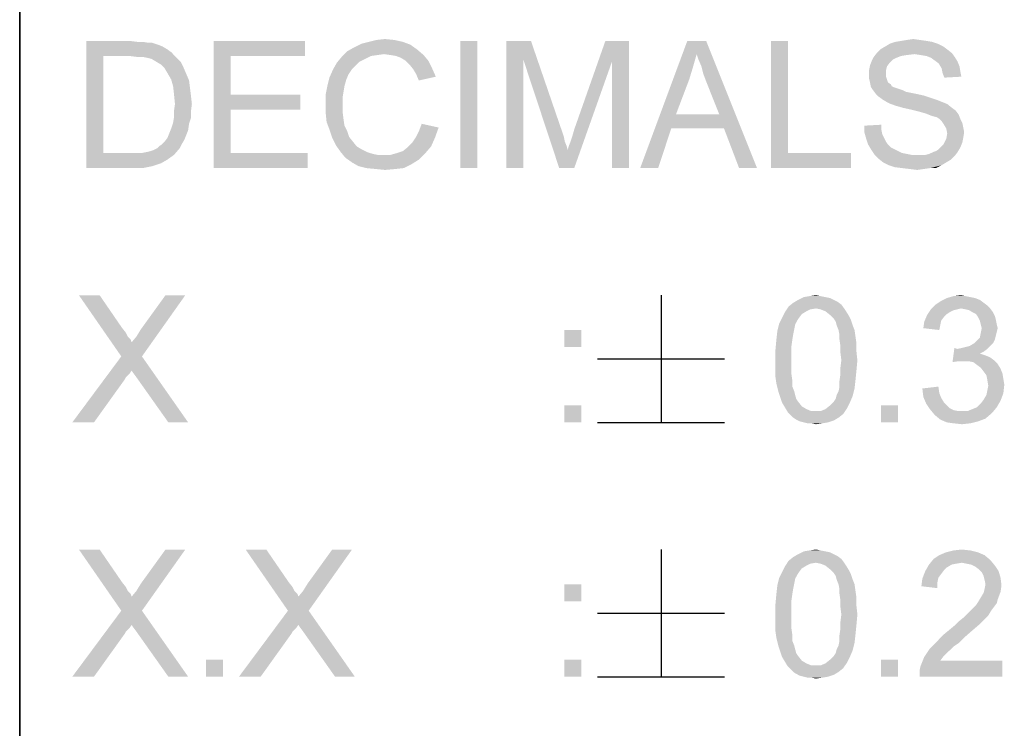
# Model space of a CAD drawing. Extents: x 0 to 1189, y 0 to 841.
# Tile 54 of 96: x 1037 to 1055, y 45 to 58. Entities that reach past the tile are written whole.
import ezdxf

# ---------------------------------------------------------------- set-up
doc = ezdxf.new("R2010")
doc.units = 0
doc.header["$LTSCALE"] = 65.395
doc.layers.get('0').update_dxf_attribs({"linetype": 'CONTINUOUS'})

msp = doc.modelspace()

# ---------------------------------------------------------------- linework, layer by layer
at = {"color": 3, "linetype": 'Continuous'}
for p, q in [((1037, 15), (1037, 90)), ((1037, 40), (1037, 70)), ((1037, 70), (1037, 40))]:
    msp.add_line(p, q, dxfattribs=at)
at = {"color": 6, "linetype": 'Continuous'}
for p, q in [((1048.602, 52.65), (1048.602, 50.35)), ((1047.452, 51.5), (1049.752, 51.5)), ((1047.452, 50.35), (1049.752, 50.35)), ((1048.602, 48.05), (1048.602, 45.75)), ((1047.452, 46.9), (1049.752, 46.9)), ((1047.452, 45.75), (1049.752, 45.75))]:
    msp.add_line(p, q, dxfattribs=at)
at = {"color": 1, "linetype": 'Continuous'}
for points in [[(1038.207, 57.25), (1038.991, 57.25), (1038.514, 56.977)], [(1038.514, 56.977), (1038.207, 54.95), (1038.207, 57.25)], [(1038.991, 57.25), (1039.127, 57.233), (1038.514, 56.977)], [(1039.229, 57.233), (1039.332, 57.216), (1038.514, 56.977)], [(1039.127, 57.233), (1039.229, 57.233), (1038.514, 56.977)], [(1039.4, 57.216), (1039.502, 57.182), (1038.514, 56.977)], [(1039.332, 57.216), (1039.4, 57.216), (1038.514, 56.977)], [(1039.502, 57.182), (1039.587, 57.148), (1038.514, 56.977)], [(1040.507, 57.25), (1042.16, 57.25), (1040.814, 56.977)], [(1040.814, 56.977), (1040.507, 54.95), (1040.507, 57.25)], [(1040.814, 56.977), (1042.16, 57.25), (1042.16, 56.977)], [(1044.068, 57.182), (1043.046, 57.131), (1043.182, 57.199)], [(1043.046, 57.131), (1044.068, 57.182), (1044.187, 57.097)], [(1043.932, 57.233), (1043.182, 57.199), (1043.318, 57.233)], [(1043.182, 57.199), (1043.932, 57.233), (1044.068, 57.182)], [(1043.778, 57.267), (1043.318, 57.233), (1043.455, 57.267)], [(1043.318, 57.233), (1043.778, 57.267), (1043.932, 57.233)], [(1043.455, 57.267), (1043.608, 57.284), (1043.778, 57.267)], [(1045.278, 57.25), (1044.971, 54.95), (1044.971, 57.25)], [(1044.971, 54.95), (1045.278, 57.25), (1045.278, 54.95)], [(1045.806, 57.25), (1046.249, 57.25), (1046.112, 56.909)], [(1046.112, 56.909), (1045.806, 54.95), (1045.806, 57.25)], [(1046.112, 56.909), (1046.249, 57.25), (1046.811, 55.614)], [(1047.714, 56.875), (1047.032, 55.649), (1047.595, 57.25)], [(1047.595, 57.25), (1048.021, 57.25), (1047.714, 56.875)], [(1047.714, 54.95), (1047.714, 56.875), (1048.021, 57.25)], [(1047.714, 54.95), (1048.021, 57.25), (1048.021, 54.95)], [(1049.247, 57.011), (1048.225, 54.95), (1049.077, 57.25)], [(1049.077, 57.25), (1049.418, 57.25), (1049.247, 57.011)], [(1049.281, 56.909), (1049.247, 57.011), (1049.418, 57.25)], [(1049.332, 56.79), (1049.281, 56.909), (1049.418, 57.25)], [(1049.367, 56.654), (1049.332, 56.79), (1049.418, 57.25)], [(1049.418, 56.517), (1049.367, 56.654), (1049.418, 57.25)], [(1049.656, 55.921), (1049.418, 56.517), (1049.418, 57.25)], [(1049.741, 55.666), (1049.656, 55.921), (1049.418, 57.25)], [(1050.014, 54.95), (1049.741, 55.666), (1049.418, 57.25)], [(1050.014, 54.95), (1049.418, 57.25), (1050.338, 54.95)], [(1050.9, 57.25), (1050.9, 55.223), (1050.593, 54.95)], [(1050.9, 57.25), (1050.593, 54.95), (1050.593, 57.25)], [(1053.609, 57.199), (1052.655, 57.148), (1052.74, 57.199)], [(1052.655, 57.148), (1053.609, 57.199), (1053.711, 57.148)], [(1053.507, 57.233), (1052.74, 57.199), (1052.842, 57.233)], [(1052.74, 57.199), (1053.507, 57.233), (1053.609, 57.199)], [(1053.404, 57.25), (1052.842, 57.233), (1052.944, 57.25)], [(1052.842, 57.233), (1053.404, 57.25), (1053.507, 57.233)], [(1053.285, 57.267), (1052.944, 57.25), (1053.047, 57.267)], [(1052.944, 57.25), (1053.285, 57.267), (1053.404, 57.25)], [(1053.047, 57.267), (1053.166, 57.284), (1053.285, 57.267)], [(1039.587, 57.148), (1039.672, 57.097), (1038.514, 56.977)], [(1039.672, 57.097), (1039.741, 57.046), (1038.514, 56.977)], [(1038.991, 56.977), (1038.514, 56.977), (1039.741, 57.046)], [(1039.127, 56.96), (1038.991, 56.977), (1039.741, 57.046)], [(1039.229, 56.96), (1039.127, 56.96), (1039.741, 57.046)], [(1039.229, 56.96), (1039.741, 57.046), (1039.826, 56.96)], [(1043.591, 57.011), (1042.824, 56.96), (1042.927, 57.063)], [(1043.591, 57.011), (1043.472, 56.994), (1042.824, 56.96)], [(1044.187, 57.097), (1042.927, 57.063), (1043.046, 57.131)], [(1043.591, 57.011), (1042.927, 57.063), (1044.187, 57.097)], [(1043.71, 56.994), (1043.591, 57.011), (1044.187, 57.097)], [(1043.71, 56.994), (1044.187, 57.097), (1044.307, 56.994)], [(1049.247, 57.011), (1049.179, 56.773), (1048.225, 54.95)], [(1053.183, 57.011), (1052.45, 56.96), (1052.518, 57.046)], [(1053.183, 57.011), (1053.047, 56.994), (1052.45, 56.96)], [(1053.779, 57.097), (1052.518, 57.046), (1052.569, 57.097)], [(1052.518, 57.046), (1053.779, 57.097), (1053.864, 57.029)], [(1052.518, 57.046), (1053.864, 57.029), (1053.183, 57.011)], [(1053.711, 57.148), (1052.569, 57.097), (1052.655, 57.148)], [(1052.569, 57.097), (1053.711, 57.148), (1053.779, 57.097)], [(1053.302, 56.994), (1053.183, 57.011), (1053.864, 57.029)], [(1053.404, 56.977), (1053.302, 56.994), (1053.864, 57.029)], [(1053.404, 56.977), (1053.864, 57.029), (1053.915, 56.96)], [(1038.514, 56.977), (1038.514, 55.223), (1038.207, 54.95)], [(1039.826, 56.96), (1039.315, 56.943), (1039.229, 56.96)], [(1039.383, 56.926), (1039.315, 56.943), (1039.826, 56.96)], [(1039.468, 56.875), (1039.383, 56.926), (1039.826, 56.96)], [(1039.468, 56.875), (1039.826, 56.96), (1039.911, 56.875)], [(1039.911, 56.875), (1039.553, 56.824), (1039.468, 56.875)], [(1039.553, 56.824), (1039.911, 56.875), (1039.962, 56.773)], [(1039.962, 56.773), (1039.621, 56.756), (1039.553, 56.824)], [(1040.814, 56.977), (1040.814, 56.279), (1040.507, 54.95)], [(1043.08, 56.807), (1042.671, 56.739), (1042.739, 56.858)], [(1043.25, 56.926), (1042.739, 56.858), (1042.824, 56.96)], [(1043.25, 56.926), (1043.148, 56.875), (1042.739, 56.858)], [(1042.739, 56.858), (1043.148, 56.875), (1043.08, 56.807)], [(1043.472, 56.994), (1043.352, 56.977), (1042.824, 56.96)], [(1042.824, 56.96), (1043.352, 56.977), (1043.25, 56.926)], [(1044.307, 56.994), (1043.812, 56.977), (1043.71, 56.994)], [(1043.898, 56.943), (1043.812, 56.977), (1044.307, 56.994)], [(1043.983, 56.892), (1043.898, 56.943), (1044.307, 56.994)], [(1043.983, 56.892), (1044.307, 56.994), (1044.392, 56.892)], [(1044.392, 56.892), (1044.051, 56.824), (1043.983, 56.892)], [(1044.051, 56.824), (1044.392, 56.892), (1044.46, 56.756)], [(1044.46, 56.756), (1044.119, 56.739), (1044.051, 56.824)], [(1045.806, 54.95), (1046.112, 56.909), (1046.112, 54.95)], [(1046.811, 55.614), (1046.76, 54.95), (1046.112, 56.909)], [(1046.76, 54.95), (1046.913, 55.274), (1047.714, 56.875)], [(1046.76, 54.95), (1047.714, 56.875), (1047.032, 54.95)], [(1046.913, 55.274), (1046.93, 55.342), (1047.714, 56.875)], [(1046.93, 55.342), (1046.964, 55.427), (1047.714, 56.875)], [(1046.964, 55.427), (1046.998, 55.529), (1047.714, 56.875)], [(1046.998, 55.529), (1047.032, 55.649), (1047.714, 56.875)], [(1052.74, 56.858), (1052.382, 56.807), (1052.416, 56.892)], [(1052.382, 56.807), (1052.74, 56.858), (1052.689, 56.79)], [(1052.859, 56.943), (1052.416, 56.892), (1052.45, 56.96)], [(1052.859, 56.943), (1052.791, 56.909), (1052.416, 56.892)], [(1052.416, 56.892), (1052.791, 56.909), (1052.74, 56.858)], [(1053.047, 56.994), (1052.944, 56.977), (1052.45, 56.96)], [(1052.45, 56.96), (1052.944, 56.977), (1052.859, 56.943)], [(1053.915, 56.96), (1053.489, 56.943), (1053.404, 56.977)], [(1053.558, 56.892), (1053.489, 56.943), (1053.915, 56.96)], [(1053.558, 56.892), (1053.915, 56.96), (1053.967, 56.875)], [(1053.967, 56.875), (1053.626, 56.841), (1053.558, 56.892)], [(1053.626, 56.841), (1053.967, 56.875), (1054.001, 56.79)], [(1054.001, 56.79), (1053.677, 56.756), (1053.626, 56.841)], [(1039.672, 56.671), (1039.621, 56.756), (1039.962, 56.773)], [(1039.672, 56.671), (1039.962, 56.773), (1040.013, 56.654)], [(1040.013, 56.654), (1039.741, 56.551), (1039.672, 56.671)], [(1039.741, 56.551), (1040.013, 56.654), (1040.064, 56.534)], [(1043.012, 56.739), (1042.944, 56.637), (1042.603, 56.586)], [(1043.012, 56.739), (1042.603, 56.586), (1042.671, 56.739)], [(1042.671, 56.739), (1043.08, 56.807), (1043.012, 56.739)], [(1044.17, 56.654), (1044.119, 56.739), (1044.46, 56.756)], [(1044.17, 56.654), (1044.46, 56.756), (1044.528, 56.603)], [(1044.528, 56.603), (1044.221, 56.534), (1044.17, 56.654)], [(1049.179, 56.773), (1049.111, 56.551), (1048.225, 54.95)], [(1052.689, 56.79), (1052.365, 56.722), (1052.382, 56.807)], [(1052.365, 56.722), (1052.689, 56.79), (1052.672, 56.722)], [(1052.672, 56.722), (1052.672, 56.654), (1052.365, 56.637)], [(1052.672, 56.722), (1052.365, 56.637), (1052.365, 56.722)], [(1052.365, 56.637), (1052.672, 56.654), (1052.672, 56.603)], [(1053.677, 56.756), (1054.001, 56.79), (1054.018, 56.688)], [(1054.018, 56.688), (1053.694, 56.671), (1053.677, 56.756)], [(1053.694, 56.671), (1054.018, 56.688), (1054.035, 56.603)], [(1054.035, 56.603), (1053.728, 56.586), (1053.694, 56.671)], [(1040.064, 56.534), (1039.775, 56.432), (1039.741, 56.551)], [(1039.775, 56.432), (1040.064, 56.534), (1040.081, 56.398)], [(1042.909, 56.551), (1042.569, 56.449), (1042.603, 56.586)], [(1042.569, 56.449), (1042.909, 56.551), (1042.875, 56.432)], [(1042.603, 56.586), (1042.944, 56.637), (1042.909, 56.551)], [(1049.111, 56.551), (1048.872, 55.921), (1048.225, 54.95)], [(1052.672, 56.603), (1052.365, 56.569), (1052.365, 56.637)], [(1052.365, 56.569), (1052.672, 56.603), (1052.689, 56.551)], [(1052.689, 56.551), (1052.382, 56.5), (1052.365, 56.569)], [(1052.382, 56.5), (1052.689, 56.551), (1052.706, 56.5)], [(1052.706, 56.5), (1052.399, 56.415), (1052.382, 56.5)], [(1052.706, 56.5), (1052.757, 56.466), (1052.399, 56.415)], [(1052.757, 56.466), (1052.774, 56.432), (1052.399, 56.415)], [(1040.081, 56.398), (1039.792, 56.279), (1039.775, 56.432)], [(1039.792, 56.279), (1040.081, 56.398), (1040.098, 56.262)], [(1042.875, 56.432), (1042.535, 56.279), (1042.569, 56.449)], [(1042.875, 56.432), (1042.858, 56.33), (1042.535, 56.279)], [(1042.535, 56.279), (1042.858, 56.33), (1042.841, 56.228)], [(1052.399, 56.415), (1052.774, 56.432), (1052.808, 56.415)], [(1052.808, 56.415), (1052.433, 56.364), (1052.399, 56.415)], [(1052.808, 56.415), (1052.859, 56.398), (1052.433, 56.364)], [(1052.859, 56.398), (1052.91, 56.381), (1052.433, 56.364)], [(1052.433, 56.364), (1052.91, 56.381), (1052.961, 56.364)], [(1052.961, 56.364), (1052.484, 56.296), (1052.433, 56.364)], [(1052.961, 56.364), (1053.029, 56.33), (1052.484, 56.296)], [(1053.029, 56.33), (1053.115, 56.313), (1052.484, 56.296)], [(1052.484, 56.296), (1053.115, 56.313), (1053.2, 56.296)], [(1053.2, 56.296), (1052.535, 56.245), (1052.484, 56.296)], [(1053.2, 56.296), (1053.353, 56.262), (1052.535, 56.245)], [(1040.098, 56.262), (1039.809, 56.109), (1039.792, 56.279)], [(1040.115, 56.109), (1039.792, 55.989), (1039.809, 56.109)], [(1039.792, 55.989), (1040.115, 56.109), (1040.098, 55.972)], [(1039.809, 56.109), (1040.098, 56.262), (1040.115, 56.109)], [(1040.814, 56.279), (1040.814, 56.006), (1040.507, 54.95)], [(1040.814, 56.006), (1042.075, 56.279), (1042.075, 56.006)], [(1040.814, 56.279), (1042.075, 56.279), (1040.814, 56.006)], [(1042.841, 56.228), (1042.535, 56.109), (1042.535, 56.279)], [(1042.535, 56.109), (1042.841, 56.228), (1042.841, 56.109)], [(1042.841, 56.109), (1042.841, 55.972), (1042.535, 55.955)], [(1042.841, 56.109), (1042.535, 55.955), (1042.535, 56.109)], [(1052.535, 56.245), (1053.353, 56.262), (1053.507, 56.211)], [(1053.507, 56.211), (1052.604, 56.194), (1052.535, 56.245)], [(1052.604, 56.194), (1053.507, 56.211), (1053.609, 56.177)], [(1053.609, 56.177), (1052.689, 56.143), (1052.604, 56.194)], [(1052.689, 56.143), (1053.609, 56.177), (1053.694, 56.143)], [(1053.694, 56.143), (1052.757, 56.109), (1052.689, 56.143)], [(1052.757, 56.109), (1053.694, 56.143), (1053.779, 56.109)], [(1053.779, 56.109), (1052.859, 56.074), (1052.757, 56.109)], [(1052.978, 56.04), (1052.859, 56.074), (1053.779, 56.109)], [(1052.978, 56.04), (1053.779, 56.109), (1053.864, 56.04)], [(1040.098, 55.972), (1039.792, 55.87), (1039.792, 55.989)], [(1039.792, 55.87), (1040.098, 55.972), (1040.098, 55.853)], [(1040.814, 56.006), (1040.814, 55.223), (1040.507, 54.95)], [(1042.535, 55.955), (1042.841, 55.972), (1042.858, 55.836)], [(1042.858, 55.836), (1042.552, 55.785), (1042.535, 55.955)], [(1053.864, 56.04), (1053.132, 56.006), (1052.978, 56.04)], [(1053.132, 56.006), (1053.864, 56.04), (1053.932, 55.989)], [(1053.932, 55.989), (1053.268, 55.972), (1053.132, 56.006)], [(1053.387, 55.938), (1053.268, 55.972), (1053.932, 55.989)], [(1053.387, 55.938), (1053.932, 55.989), (1053.984, 55.921)], [(1053.984, 55.921), (1053.472, 55.904), (1053.387, 55.938)], [(1040.064, 55.751), (1039.741, 55.666), (1039.775, 55.768)], [(1039.741, 55.666), (1040.064, 55.751), (1040.047, 55.631)], [(1040.098, 55.853), (1039.775, 55.768), (1039.792, 55.87)], [(1039.775, 55.768), (1040.098, 55.853), (1040.064, 55.751)], [(1042.552, 55.785), (1042.858, 55.836), (1042.875, 55.717)], [(1042.875, 55.717), (1042.603, 55.649), (1042.552, 55.785)], [(1044.579, 55.683), (1044.221, 55.614), (1044.272, 55.751)], [(1048.872, 55.921), (1048.787, 55.666), (1048.225, 54.95)], [(1048.872, 55.921), (1049.656, 55.921), (1048.787, 55.666)], [(1049.741, 55.666), (1048.787, 55.666), (1049.656, 55.921)], [(1053.524, 55.887), (1053.472, 55.904), (1053.984, 55.921)], [(1053.592, 55.87), (1053.524, 55.887), (1053.984, 55.921)], [(1053.643, 55.836), (1053.592, 55.87), (1053.984, 55.921)], [(1053.643, 55.836), (1053.984, 55.921), (1054.018, 55.836)], [(1054.018, 55.836), (1053.677, 55.802), (1053.643, 55.836)], [(1053.677, 55.802), (1054.018, 55.836), (1054.052, 55.768)], [(1054.052, 55.768), (1053.711, 55.751), (1053.677, 55.802)], [(1053.711, 55.751), (1054.052, 55.768), (1054.069, 55.683)], [(1054.069, 55.683), (1053.762, 55.666), (1053.711, 55.751)], [(1040.013, 55.546), (1039.672, 55.495), (1039.707, 55.58)], [(1040.047, 55.631), (1039.707, 55.58), (1039.741, 55.666)], [(1039.707, 55.58), (1040.047, 55.631), (1040.013, 55.546)], [(1042.603, 55.649), (1042.875, 55.717), (1042.927, 55.614)], [(1042.927, 55.614), (1042.654, 55.495), (1042.603, 55.649)], [(1042.927, 55.614), (1042.961, 55.512), (1042.654, 55.495)], [(1044.17, 55.512), (1044.221, 55.614), (1044.579, 55.683)], [(1044.17, 55.512), (1044.579, 55.683), (1044.511, 55.495)], [(1046.811, 55.614), (1046.845, 55.512), (1046.76, 54.95)], [(1048.225, 54.95), (1048.787, 55.666), (1048.549, 54.95)], [(1052.28, 55.717), (1052.587, 55.734), (1052.587, 55.649)], [(1052.587, 55.649), (1052.28, 55.597), (1052.28, 55.717)], [(1052.28, 55.597), (1052.587, 55.649), (1052.604, 55.563)], [(1052.604, 55.563), (1052.314, 55.478), (1052.28, 55.597)], [(1053.762, 55.666), (1054.069, 55.683), (1054.086, 55.597)], [(1054.086, 55.597), (1053.779, 55.58), (1053.762, 55.666)], [(1054.069, 55.495), (1053.762, 55.478), (1053.779, 55.58)], [(1053.779, 55.58), (1054.086, 55.597), (1054.069, 55.495)], [(1039.57, 55.376), (1039.621, 55.427), (1039.979, 55.461)], [(1039.57, 55.376), (1039.979, 55.461), (1039.928, 55.376)], [(1039.979, 55.461), (1039.621, 55.427), (1039.672, 55.495)], [(1039.672, 55.495), (1040.013, 55.546), (1039.979, 55.461)], [(1042.654, 55.495), (1042.961, 55.512), (1043.029, 55.427)], [(1043.029, 55.427), (1042.722, 55.359), (1042.654, 55.495)], [(1042.722, 55.359), (1043.029, 55.427), (1043.097, 55.342)], [(1044.443, 55.342), (1044.017, 55.325), (1044.102, 55.41)], [(1044.511, 55.495), (1044.102, 55.41), (1044.17, 55.512)], [(1044.102, 55.41), (1044.511, 55.495), (1044.443, 55.342)], [(1046.845, 55.512), (1046.862, 55.427), (1046.76, 54.95)], [(1046.862, 55.427), (1046.896, 55.342), (1046.76, 54.95)], [(1052.604, 55.563), (1052.638, 55.495), (1052.314, 55.478)], [(1052.314, 55.478), (1052.638, 55.495), (1052.672, 55.427)], [(1052.672, 55.427), (1052.348, 55.376), (1052.314, 55.478)], [(1052.348, 55.376), (1052.672, 55.427), (1052.706, 55.376)], [(1053.677, 55.342), (1053.711, 55.376), (1054.052, 55.41)], [(1053.677, 55.342), (1054.052, 55.41), (1054.018, 55.325)], [(1054.052, 55.41), (1053.711, 55.376), (1053.762, 55.478)], [(1053.762, 55.478), (1054.069, 55.495), (1054.052, 55.41)], [(1039.212, 55.223), (1039.792, 55.189), (1038.207, 54.95)], [(1039.11, 55.223), (1039.212, 55.223), (1038.207, 54.95)], [(1039.008, 55.223), (1039.11, 55.223), (1038.207, 54.95)], [(1038.514, 55.223), (1039.008, 55.223), (1038.207, 54.95)], [(1039.212, 55.223), (1039.298, 55.24), (1039.894, 55.308)], [(1039.212, 55.223), (1039.894, 55.308), (1039.792, 55.189)], [(1039.298, 55.24), (1039.366, 55.257), (1039.894, 55.308)], [(1039.366, 55.257), (1039.417, 55.274), (1039.894, 55.308)], [(1039.894, 55.308), (1039.417, 55.274), (1039.485, 55.308)], [(1039.485, 55.308), (1039.519, 55.342), (1039.928, 55.376)], [(1039.485, 55.308), (1039.928, 55.376), (1039.894, 55.308)], [(1039.928, 55.376), (1039.519, 55.342), (1039.57, 55.376)], [(1040.814, 55.223), (1042.211, 55.223), (1040.507, 54.95)], [(1040.507, 54.95), (1042.211, 55.223), (1042.211, 54.95)], [(1043.097, 55.342), (1042.807, 55.24), (1042.722, 55.359)], [(1043.097, 55.342), (1043.182, 55.291), (1042.807, 55.24)], [(1042.807, 55.24), (1043.182, 55.291), (1043.284, 55.24)], [(1043.284, 55.24), (1042.892, 55.137), (1042.807, 55.24)], [(1043.284, 55.24), (1043.387, 55.206), (1042.892, 55.137)], [(1042.892, 55.137), (1043.71, 55.189), (1044.341, 55.223)], [(1042.892, 55.137), (1044.341, 55.223), (1044.221, 55.103)], [(1044.341, 55.223), (1043.71, 55.189), (1043.829, 55.223)], [(1043.829, 55.223), (1043.932, 55.257), (1044.443, 55.342)], [(1043.829, 55.223), (1044.443, 55.342), (1044.341, 55.223)], [(1043.932, 55.257), (1044.017, 55.325), (1044.443, 55.342)], [(1046.896, 55.342), (1046.913, 55.274), (1046.76, 54.95)], [(1050.9, 55.223), (1052.041, 55.223), (1050.593, 54.95)], [(1050.593, 54.95), (1052.041, 55.223), (1052.041, 54.95)], [(1052.706, 55.376), (1052.399, 55.291), (1052.348, 55.376)], [(1052.706, 55.376), (1052.757, 55.325), (1052.399, 55.291)], [(1052.399, 55.291), (1052.757, 55.325), (1052.825, 55.291)], [(1052.825, 55.291), (1052.467, 55.189), (1052.399, 55.291)], [(1052.825, 55.291), (1052.893, 55.257), (1052.467, 55.189)], [(1052.893, 55.257), (1052.961, 55.223), (1052.467, 55.189)], [(1052.961, 55.223), (1053.047, 55.206), (1052.467, 55.189)], [(1053.387, 55.189), (1053.455, 55.206), (1053.967, 55.24)], [(1053.387, 55.189), (1053.967, 55.24), (1053.915, 55.171)], [(1053.967, 55.24), (1053.455, 55.206), (1053.524, 55.24)], [(1053.524, 55.24), (1053.575, 55.257), (1054.018, 55.325)], [(1053.524, 55.24), (1054.018, 55.325), (1053.967, 55.24)], [(1053.575, 55.257), (1053.626, 55.291), (1054.018, 55.325)], [(1054.018, 55.325), (1053.626, 55.291), (1053.677, 55.342)], [(1039.792, 55.189), (1039.672, 55.103), (1038.207, 54.95)], [(1039.672, 55.103), (1039.553, 55.035), (1038.207, 54.95)], [(1043.387, 55.206), (1043.472, 55.189), (1042.892, 55.137)], [(1043.591, 55.189), (1043.71, 55.189), (1042.892, 55.137)], [(1043.472, 55.189), (1043.591, 55.189), (1042.892, 55.137)], [(1044.221, 55.103), (1043.012, 55.052), (1042.892, 55.137)], [(1043.012, 55.052), (1044.221, 55.103), (1044.085, 55.018)], [(1044.085, 55.018), (1043.131, 54.984), (1043.012, 55.052)], [(1052.467, 55.189), (1053.047, 55.206), (1053.132, 55.189)], [(1053.132, 55.189), (1052.535, 55.12), (1052.467, 55.189)], [(1053.387, 55.189), (1053.915, 55.171), (1052.535, 55.12)], [(1053.302, 55.189), (1053.387, 55.189), (1052.535, 55.12)], [(1053.234, 55.189), (1053.302, 55.189), (1052.535, 55.12)], [(1053.132, 55.189), (1053.234, 55.189), (1052.535, 55.12)], [(1052.535, 55.12), (1053.915, 55.171), (1053.847, 55.103)], [(1053.847, 55.103), (1052.621, 55.052), (1052.535, 55.12)], [(1052.621, 55.052), (1053.847, 55.103), (1053.762, 55.052)], [(1053.762, 55.052), (1052.723, 55.001), (1052.621, 55.052)], [(1052.723, 55.001), (1053.762, 55.052), (1053.677, 55.001)], [(1039.553, 55.035), (1039.4, 54.984), (1038.207, 54.95)], [(1039.025, 54.95), (1038.207, 54.95), (1039.4, 54.984)], [(1039.025, 54.95), (1039.4, 54.984), (1039.229, 54.95)], [(1043.267, 54.95), (1043.131, 54.984), (1044.085, 55.018)], [(1043.267, 54.95), (1044.085, 55.018), (1043.949, 54.95)], [(1043.949, 54.95), (1043.438, 54.933), (1043.267, 54.95)], [(1043.438, 54.933), (1043.949, 54.95), (1043.795, 54.933)], [(1043.795, 54.933), (1043.608, 54.916), (1043.438, 54.933)], [(1053.677, 55.001), (1052.825, 54.967), (1052.723, 55.001)], [(1052.961, 54.95), (1052.825, 54.967), (1053.677, 55.001)], [(1053.472, 54.95), (1052.961, 54.95), (1053.677, 55.001)], [(1053.472, 54.95), (1053.098, 54.933), (1052.961, 54.95)], [(1053.098, 54.933), (1053.472, 54.95), (1053.353, 54.933)], [(1053.353, 54.933), (1053.234, 54.916), (1053.098, 54.933)], [(1053.472, 54.95), (1053.677, 55.001), (1053.575, 54.95)]]:
    msp.add_solid(points, dxfattribs=at)
at = {"color": 6, "linetype": 'Continuous'}
for points in [[(1038.446, 52.65), (1038.838, 51.543), (1038.071, 52.65)], [(1038.446, 52.65), (1038.855, 52.054), (1038.838, 51.543)], [(1038.838, 51.543), (1039.025, 51.798), (1039.996, 52.65)], [(1038.838, 51.543), (1039.996, 52.65), (1039.212, 51.543)], [(1039.025, 51.798), (1039.11, 51.9), (1039.996, 52.65)], [(1039.11, 51.9), (1039.195, 52.037), (1039.996, 52.65)], [(1039.996, 52.65), (1039.195, 52.037), (1039.638, 52.65)], [(1051.728, 52.565), (1051.796, 52.531), (1050.995, 52.514)], [(1051.728, 52.565), (1050.995, 52.514), (1051.081, 52.565)], [(1051.575, 52.616), (1051.66, 52.599), (1051.081, 52.565)], [(1051.575, 52.616), (1051.081, 52.565), (1051.183, 52.616)], [(1051.081, 52.565), (1051.66, 52.599), (1051.728, 52.565)], [(1051.489, 52.633), (1051.183, 52.616), (1051.285, 52.633)], [(1051.183, 52.616), (1051.489, 52.633), (1051.575, 52.616)], [(1051.285, 52.633), (1051.404, 52.65), (1051.489, 52.633)], [(1054.437, 52.514), (1053.568, 52.48), (1053.67, 52.548)], [(1054.284, 52.599), (1054.369, 52.565), (1053.67, 52.548)], [(1054.284, 52.599), (1053.67, 52.548), (1053.772, 52.599)], [(1053.67, 52.548), (1054.369, 52.565), (1054.437, 52.514)], [(1054.113, 52.633), (1054.198, 52.616), (1053.772, 52.599)], [(1054.113, 52.633), (1053.772, 52.599), (1053.892, 52.633)], [(1053.772, 52.599), (1054.198, 52.616), (1054.284, 52.599)], [(1053.892, 52.633), (1054.028, 52.65), (1054.113, 52.633)], [(1051.404, 52.411), (1050.842, 52.343), (1050.91, 52.446)], [(1051.404, 52.411), (1051.302, 52.394), (1050.842, 52.343)], [(1051.302, 52.394), (1051.234, 52.36), (1050.842, 52.343)], [(1051.864, 52.48), (1050.91, 52.446), (1050.995, 52.514)], [(1051.404, 52.411), (1050.91, 52.446), (1051.864, 52.48)], [(1050.995, 52.514), (1051.796, 52.531), (1051.864, 52.48)], [(1051.404, 52.411), (1051.864, 52.48), (1051.915, 52.411)], [(1051.915, 52.411), (1051.489, 52.394), (1051.404, 52.411)], [(1051.575, 52.36), (1051.489, 52.394), (1051.915, 52.411)], [(1051.575, 52.36), (1051.915, 52.411), (1051.949, 52.36)], [(1053.96, 52.394), (1053.892, 52.377), (1053.415, 52.292)], [(1053.96, 52.394), (1053.415, 52.292), (1053.483, 52.394)], [(1053.892, 52.377), (1053.824, 52.343), (1053.415, 52.292)], [(1054.505, 52.463), (1053.483, 52.394), (1053.568, 52.48)], [(1054.505, 52.463), (1054.028, 52.411), (1053.483, 52.394)], [(1053.483, 52.394), (1054.028, 52.411), (1053.96, 52.394)], [(1053.568, 52.48), (1054.437, 52.514), (1054.505, 52.463)], [(1054.028, 52.411), (1054.505, 52.463), (1054.556, 52.411)], [(1054.556, 52.411), (1054.113, 52.394), (1054.028, 52.411)], [(1054.181, 52.377), (1054.113, 52.394), (1054.556, 52.411)], [(1054.232, 52.343), (1054.181, 52.377), (1054.556, 52.411)], [(1054.232, 52.343), (1054.556, 52.411), (1054.607, 52.343)], [(1051.098, 52.241), (1051.064, 52.19), (1050.74, 52.139)], [(1051.098, 52.241), (1050.74, 52.139), (1050.791, 52.241)], [(1050.74, 52.139), (1051.064, 52.19), (1051.029, 52.122)], [(1051.149, 52.309), (1050.791, 52.241), (1050.842, 52.343)], [(1050.791, 52.241), (1051.149, 52.309), (1051.098, 52.241)], [(1050.842, 52.343), (1051.234, 52.36), (1051.149, 52.309)], [(1051.949, 52.36), (1051.66, 52.292), (1051.575, 52.36)], [(1051.66, 52.292), (1051.949, 52.36), (1052.001, 52.275)], [(1052.001, 52.275), (1051.728, 52.224), (1051.66, 52.292)], [(1051.728, 52.224), (1052.001, 52.275), (1052.035, 52.207)], [(1052.035, 52.207), (1051.762, 52.173), (1051.728, 52.224)], [(1051.779, 52.105), (1051.762, 52.173), (1052.035, 52.207)], [(1051.779, 52.105), (1052.035, 52.207), (1052.069, 52.105)], [(1053.721, 52.258), (1053.364, 52.173), (1053.415, 52.292)], [(1053.721, 52.258), (1053.67, 52.19), (1053.364, 52.173)], [(1053.364, 52.173), (1053.67, 52.19), (1053.653, 52.105)], [(1053.824, 52.343), (1053.772, 52.309), (1053.415, 52.292)], [(1053.415, 52.292), (1053.772, 52.309), (1053.721, 52.258)], [(1054.607, 52.343), (1054.301, 52.309), (1054.232, 52.343)], [(1054.301, 52.309), (1054.607, 52.343), (1054.641, 52.275)], [(1054.641, 52.275), (1054.335, 52.258), (1054.301, 52.309)], [(1054.335, 52.258), (1054.641, 52.275), (1054.658, 52.207)], [(1054.658, 52.207), (1054.369, 52.19), (1054.335, 52.258)], [(1054.386, 52.122), (1054.369, 52.19), (1054.658, 52.207)], [(1054.386, 52.122), (1054.658, 52.207), (1054.675, 52.122)], [(1038.855, 52.054), (1038.923, 51.969), (1038.838, 51.543)], [(1047.159, 52.02), (1046.852, 51.713), (1046.852, 52.02)], [(1046.852, 51.713), (1047.159, 52.02), (1047.159, 51.713)], [(1051.029, 52.122), (1050.706, 52.003), (1050.74, 52.139)], [(1051.029, 52.122), (1051.012, 52.037), (1050.706, 52.003)], [(1050.706, 52.003), (1051.012, 52.037), (1050.995, 51.951)], [(1052.069, 52.105), (1051.813, 52.02), (1051.779, 52.105)], [(1051.813, 52.02), (1052.069, 52.105), (1052.103, 52.02)], [(1052.103, 52.02), (1051.83, 51.934), (1051.813, 52.02)], [(1051.83, 51.934), (1052.103, 52.02), (1052.12, 51.9)], [(1053.653, 52.105), (1053.347, 52.054), (1053.364, 52.173)], [(1053.347, 52.054), (1053.653, 52.105), (1053.636, 52.02)], [(1054.675, 52.122), (1054.403, 52.054), (1054.386, 52.122)], [(1054.692, 52.054), (1054.675, 51.986), (1054.386, 51.969)], [(1054.692, 52.054), (1054.386, 51.969), (1054.403, 52.054)], [(1054.403, 52.054), (1054.675, 52.122), (1054.692, 52.054)], [(1038.923, 51.969), (1038.957, 51.9), (1038.838, 51.543)], [(1038.957, 51.9), (1039.008, 51.849), (1038.838, 51.543)], [(1039.008, 51.849), (1039.025, 51.798), (1038.838, 51.543)], [(1050.978, 51.849), (1050.961, 51.73), (1050.672, 51.662)], [(1050.978, 51.849), (1050.672, 51.662), (1050.689, 51.849)], [(1050.995, 51.951), (1050.689, 51.849), (1050.706, 52.003)], [(1050.689, 51.849), (1050.995, 51.951), (1050.978, 51.849)], [(1052.12, 51.9), (1051.83, 51.849), (1051.83, 51.934)], [(1051.83, 51.849), (1052.12, 51.9), (1052.137, 51.781)], [(1052.137, 51.781), (1051.847, 51.73), (1051.83, 51.849)], [(1054.267, 51.781), (1054.318, 51.832), (1054.641, 51.849)], [(1054.267, 51.781), (1054.641, 51.849), (1054.607, 51.781)], [(1054.641, 51.849), (1054.318, 51.832), (1054.369, 51.883)], [(1054.658, 51.917), (1054.369, 51.883), (1054.386, 51.969)], [(1054.369, 51.883), (1054.658, 51.917), (1054.641, 51.849)], [(1054.386, 51.969), (1054.675, 51.986), (1054.658, 51.917)], [(1050.672, 51.662), (1050.961, 51.73), (1050.961, 51.611)], [(1050.961, 51.611), (1050.672, 51.474), (1050.672, 51.662)], [(1051.847, 51.73), (1052.137, 51.781), (1052.137, 51.628)], [(1052.137, 51.628), (1051.847, 51.611), (1051.847, 51.73)], [(1053.96, 51.679), (1053.875, 51.44), (1053.909, 51.696)], [(1054.505, 51.679), (1054.437, 51.628), (1053.875, 51.44)], [(1053.96, 51.679), (1054.505, 51.679), (1053.875, 51.44)], [(1053.96, 51.679), (1054.045, 51.696), (1054.556, 51.73)], [(1053.96, 51.679), (1054.556, 51.73), (1054.505, 51.679)], [(1054.045, 51.696), (1054.113, 51.713), (1054.556, 51.73)], [(1054.556, 51.73), (1054.113, 51.713), (1054.181, 51.73)], [(1054.607, 51.781), (1054.181, 51.73), (1054.267, 51.781)], [(1054.181, 51.73), (1054.607, 51.781), (1054.556, 51.73)], [(1039.212, 51.543), (1039.025, 51.287), (1037.952, 50.35)], [(1039.212, 51.543), (1037.952, 50.35), (1038.838, 51.543)], [(1039.059, 51.236), (1039.025, 51.287), (1039.212, 51.543)], [(1039.11, 51.168), (1039.059, 51.236), (1039.212, 51.543)], [(1039.689, 50.35), (1039.11, 51.168), (1039.212, 51.543)], [(1039.689, 50.35), (1039.212, 51.543), (1040.047, 50.35)], [(1050.672, 51.474), (1050.961, 51.611), (1050.961, 51.474)], [(1051.864, 51.474), (1051.847, 51.611), (1052.137, 51.628)], [(1051.864, 51.474), (1052.137, 51.628), (1052.154, 51.474)], [(1054.437, 51.628), (1054.369, 51.594), (1053.875, 51.44)], [(1054.369, 51.594), (1054.471, 51.56), (1053.875, 51.44)], [(1054.471, 51.56), (1053.994, 51.457), (1053.875, 51.44)], [(1054.471, 51.56), (1054.556, 51.526), (1053.994, 51.457)], [(1054.556, 51.526), (1054.624, 51.474), (1053.994, 51.457)], [(1050.961, 51.474), (1050.961, 51.338), (1050.672, 51.321)], [(1050.961, 51.474), (1050.672, 51.321), (1050.672, 51.474)], [(1050.672, 51.321), (1050.961, 51.338), (1050.961, 51.219)], [(1050.961, 51.219), (1050.672, 51.168), (1050.672, 51.321)], [(1052.154, 51.474), (1051.847, 51.338), (1051.864, 51.474)], [(1051.847, 51.338), (1052.154, 51.474), (1052.137, 51.287)], [(1052.137, 51.287), (1051.847, 51.219), (1051.847, 51.338)], [(1054.079, 51.457), (1053.994, 51.457), (1054.624, 51.474)], [(1054.164, 51.457), (1054.079, 51.457), (1054.624, 51.474)], [(1054.249, 51.44), (1054.164, 51.457), (1054.624, 51.474)], [(1054.249, 51.44), (1054.624, 51.474), (1054.692, 51.406)], [(1054.692, 51.406), (1054.318, 51.389), (1054.249, 51.44)], [(1054.386, 51.338), (1054.318, 51.389), (1054.692, 51.406)], [(1054.386, 51.338), (1054.692, 51.406), (1054.744, 51.321)], [(1054.744, 51.321), (1054.437, 51.27), (1054.386, 51.338)], [(1054.437, 51.27), (1054.744, 51.321), (1054.778, 51.236)], [(1039.025, 51.287), (1038.991, 51.236), (1037.952, 50.35)], [(1038.991, 51.236), (1038.957, 51.202), (1037.952, 50.35)], [(1038.957, 51.202), (1038.923, 51.168), (1037.952, 50.35)], [(1038.923, 51.168), (1038.906, 51.134), (1037.952, 50.35)], [(1037.952, 50.35), (1038.906, 51.134), (1038.344, 50.35)], [(1050.672, 51.168), (1050.961, 51.219), (1050.978, 51.1)], [(1050.978, 51.1), (1050.689, 51.049), (1050.672, 51.168)], [(1052.12, 51.117), (1051.83, 51.1), (1051.847, 51.219)], [(1051.847, 51.219), (1052.137, 51.287), (1052.12, 51.117)], [(1054.778, 51.236), (1054.488, 51.202), (1054.437, 51.27)], [(1054.488, 51.202), (1054.778, 51.236), (1054.795, 51.134)], [(1054.795, 51.134), (1054.505, 51.117), (1054.488, 51.202)], [(1054.505, 51.117), (1054.795, 51.134), (1054.812, 51.031)], [(1050.689, 51.049), (1050.978, 51.1), (1050.978, 50.997)], [(1050.978, 50.997), (1050.723, 50.912), (1050.689, 51.049)], [(1050.723, 50.912), (1050.978, 50.997), (1051.012, 50.912)], [(1051.779, 50.844), (1051.813, 50.912), (1052.103, 50.963)], [(1051.779, 50.844), (1052.103, 50.963), (1052.069, 50.827)], [(1052.103, 50.963), (1051.813, 50.912), (1051.83, 50.997)], [(1051.83, 50.997), (1051.83, 51.1), (1052.12, 51.117)], [(1051.83, 50.997), (1052.12, 51.117), (1052.103, 50.963)], [(1053.329, 50.963), (1053.619, 50.997), (1053.636, 50.878)], [(1053.636, 50.878), (1053.347, 50.81), (1053.329, 50.963)], [(1054.812, 51.031), (1054.522, 51.014), (1054.505, 51.117)], [(1054.505, 50.929), (1054.522, 51.014), (1054.812, 51.031)], [(1054.505, 50.929), (1054.812, 51.031), (1054.795, 50.878)], [(1051.012, 50.912), (1050.757, 50.81), (1050.723, 50.912)], [(1051.012, 50.912), (1051.029, 50.844), (1050.757, 50.81)], [(1050.757, 50.81), (1051.029, 50.844), (1051.047, 50.776)], [(1051.047, 50.776), (1050.791, 50.708), (1050.757, 50.81)], [(1051.047, 50.776), (1051.081, 50.725), (1050.791, 50.708)], [(1051.728, 50.725), (1051.762, 50.776), (1052.069, 50.827)], [(1051.728, 50.725), (1052.069, 50.827), (1052.018, 50.708)], [(1052.069, 50.827), (1051.762, 50.776), (1051.779, 50.844)], [(1053.347, 50.81), (1053.636, 50.878), (1053.67, 50.793)], [(1053.67, 50.793), (1053.398, 50.691), (1053.347, 50.81)], [(1053.67, 50.793), (1053.721, 50.708), (1053.398, 50.691)], [(1054.437, 50.759), (1054.488, 50.844), (1054.795, 50.878)], [(1054.437, 50.759), (1054.795, 50.878), (1054.744, 50.742)], [(1054.795, 50.878), (1054.488, 50.844), (1054.505, 50.929)], [(1047.159, 50.657), (1046.852, 50.35), (1046.852, 50.657)], [(1046.852, 50.35), (1047.159, 50.657), (1047.159, 50.35)], [(1050.791, 50.708), (1051.081, 50.725), (1051.149, 50.64)], [(1051.149, 50.64), (1050.842, 50.623), (1050.791, 50.708)], [(1050.842, 50.623), (1051.149, 50.64), (1051.234, 50.589)], [(1051.234, 50.589), (1050.893, 50.537), (1050.842, 50.623)], [(1051.234, 50.589), (1051.319, 50.554), (1050.893, 50.537)], [(1051.489, 50.554), (1051.575, 50.589), (1051.967, 50.606)], [(1051.489, 50.554), (1051.967, 50.606), (1051.898, 50.503)], [(1051.967, 50.606), (1051.575, 50.589), (1051.66, 50.657)], [(1052.018, 50.708), (1051.66, 50.657), (1051.728, 50.725)], [(1051.66, 50.657), (1052.018, 50.708), (1051.967, 50.606)], [(1052.887, 50.657), (1052.58, 50.35), (1052.58, 50.657)], [(1052.58, 50.35), (1052.887, 50.657), (1052.887, 50.35)], [(1053.398, 50.691), (1053.721, 50.708), (1053.772, 50.657)], [(1053.772, 50.657), (1053.466, 50.589), (1053.398, 50.691)], [(1053.772, 50.657), (1053.824, 50.606), (1053.466, 50.589)], [(1053.466, 50.589), (1053.824, 50.606), (1053.892, 50.571)], [(1053.892, 50.571), (1053.551, 50.486), (1053.466, 50.589)], [(1054.147, 50.554), (1054.232, 50.589), (1054.675, 50.623)], [(1054.147, 50.554), (1054.675, 50.623), (1054.59, 50.52)], [(1054.675, 50.623), (1054.232, 50.589), (1054.318, 50.623)], [(1054.318, 50.623), (1054.386, 50.691), (1054.744, 50.742)], [(1054.318, 50.623), (1054.744, 50.742), (1054.675, 50.623)], [(1054.744, 50.742), (1054.386, 50.691), (1054.437, 50.759)], [(1051.404, 50.554), (1051.489, 50.554), (1050.893, 50.537)], [(1051.319, 50.554), (1051.404, 50.554), (1050.893, 50.537)], [(1051.898, 50.503), (1050.893, 50.537), (1051.489, 50.554)], [(1051.898, 50.503), (1050.944, 50.486), (1050.893, 50.537)], [(1050.995, 50.435), (1050.944, 50.486), (1051.898, 50.503)], [(1050.995, 50.435), (1051.898, 50.503), (1051.813, 50.435)], [(1051.813, 50.435), (1051.047, 50.401), (1050.995, 50.435)], [(1051.047, 50.401), (1051.813, 50.435), (1051.728, 50.384)], [(1053.892, 50.571), (1053.977, 50.554), (1053.551, 50.486)], [(1054.147, 50.554), (1054.59, 50.52), (1053.551, 50.486)], [(1054.045, 50.554), (1054.147, 50.554), (1053.551, 50.486)], [(1053.977, 50.554), (1054.045, 50.554), (1053.551, 50.486)], [(1053.551, 50.486), (1054.59, 50.52), (1054.471, 50.418)], [(1054.471, 50.418), (1053.653, 50.401), (1053.551, 50.486)], [(1053.653, 50.401), (1054.471, 50.418), (1054.335, 50.367)], [(1051.728, 50.384), (1051.115, 50.367), (1051.047, 50.401)], [(1051.183, 50.35), (1051.115, 50.367), (1051.728, 50.384)], [(1051.183, 50.35), (1051.728, 50.384), (1051.626, 50.35)], [(1051.626, 50.35), (1051.251, 50.333), (1051.183, 50.35)], [(1051.319, 50.333), (1051.251, 50.333), (1051.626, 50.35)], [(1051.319, 50.333), (1051.626, 50.35), (1051.524, 50.333)], [(1051.524, 50.333), (1051.404, 50.316), (1051.319, 50.333)], [(1054.335, 50.367), (1053.772, 50.35), (1053.653, 50.401)], [(1053.892, 50.333), (1053.772, 50.35), (1054.335, 50.367)], [(1053.892, 50.333), (1054.335, 50.367), (1054.198, 50.333)], [(1054.198, 50.333), (1054.045, 50.316), (1053.892, 50.333)], [(1038.446, 48.05), (1038.838, 46.943), (1038.071, 48.05)], [(1038.446, 48.05), (1038.855, 47.454), (1038.838, 46.943)], [(1038.838, 46.943), (1039.025, 47.198), (1039.996, 48.05)], [(1038.838, 46.943), (1039.996, 48.05), (1039.212, 46.943)], [(1039.025, 47.198), (1039.11, 47.3), (1039.996, 48.05)], [(1039.11, 47.3), (1039.195, 47.437), (1039.996, 48.05)], [(1039.996, 48.05), (1039.195, 47.437), (1039.638, 48.05)], [(1041.461, 48.05), (1041.853, 46.943), (1041.087, 48.05)], [(1041.461, 48.05), (1041.87, 47.454), (1041.853, 46.943)], [(1041.853, 46.943), (1042.041, 47.198), (1043.012, 48.05)], [(1041.853, 46.943), (1043.012, 48.05), (1042.228, 46.943)], [(1042.041, 47.198), (1042.126, 47.3), (1043.012, 48.05)], [(1042.126, 47.3), (1042.211, 47.437), (1043.012, 48.05)], [(1043.012, 48.05), (1042.211, 47.437), (1042.654, 48.05)], [(1051.864, 47.88), (1050.91, 47.846), (1050.995, 47.914)], [(1051.728, 47.965), (1051.796, 47.931), (1050.995, 47.914)], [(1051.728, 47.965), (1050.995, 47.914), (1051.081, 47.965)], [(1050.995, 47.914), (1051.796, 47.931), (1051.864, 47.88)], [(1051.575, 48.016), (1051.66, 47.999), (1051.081, 47.965)], [(1051.575, 48.016), (1051.081, 47.965), (1051.183, 48.016)], [(1051.081, 47.965), (1051.66, 47.999), (1051.728, 47.965)], [(1051.489, 48.033), (1051.183, 48.016), (1051.285, 48.033)], [(1051.183, 48.016), (1051.489, 48.033), (1051.575, 48.016)], [(1051.285, 48.033), (1051.404, 48.05), (1051.489, 48.033)], [(1054.454, 47.948), (1053.534, 47.88), (1053.636, 47.948)], [(1053.534, 47.88), (1054.454, 47.948), (1054.556, 47.863)], [(1054.335, 47.999), (1053.636, 47.948), (1053.755, 47.999)], [(1053.636, 47.948), (1054.335, 47.999), (1054.454, 47.948)], [(1054.198, 48.033), (1053.755, 47.999), (1053.892, 48.033)], [(1053.755, 47.999), (1054.198, 48.033), (1054.335, 47.999)], [(1053.892, 48.033), (1054.045, 48.05), (1054.198, 48.033)], [(1051.149, 47.709), (1050.791, 47.641), (1050.842, 47.743)], [(1051.404, 47.811), (1050.842, 47.743), (1050.91, 47.846)], [(1051.404, 47.811), (1051.302, 47.794), (1050.842, 47.743)], [(1051.302, 47.794), (1051.234, 47.76), (1050.842, 47.743)], [(1050.842, 47.743), (1051.234, 47.76), (1051.149, 47.709)], [(1051.404, 47.811), (1050.91, 47.846), (1051.864, 47.88)], [(1051.404, 47.811), (1051.864, 47.88), (1051.915, 47.811)], [(1051.915, 47.811), (1051.489, 47.794), (1051.404, 47.811)], [(1051.575, 47.76), (1051.489, 47.794), (1051.915, 47.811)], [(1051.575, 47.76), (1051.915, 47.811), (1051.949, 47.76)], [(1051.949, 47.76), (1051.66, 47.692), (1051.575, 47.76)], [(1051.66, 47.692), (1051.949, 47.76), (1052.001, 47.675)], [(1053.858, 47.777), (1053.772, 47.726), (1053.381, 47.658)], [(1053.858, 47.777), (1053.381, 47.658), (1053.449, 47.777)], [(1054.556, 47.863), (1053.449, 47.777), (1053.534, 47.88)], [(1054.556, 47.863), (1054.045, 47.811), (1053.449, 47.777)], [(1054.045, 47.811), (1053.943, 47.794), (1053.449, 47.777)], [(1053.449, 47.777), (1053.943, 47.794), (1053.858, 47.777)], [(1054.13, 47.794), (1054.045, 47.811), (1054.556, 47.863)], [(1054.215, 47.777), (1054.13, 47.794), (1054.556, 47.863)], [(1054.215, 47.777), (1054.556, 47.863), (1054.641, 47.76)], [(1054.641, 47.76), (1054.284, 47.743), (1054.215, 47.777)], [(1054.352, 47.692), (1054.284, 47.743), (1054.641, 47.76)], [(1054.352, 47.692), (1054.641, 47.76), (1054.709, 47.658)], [(1051.098, 47.641), (1051.064, 47.59), (1050.74, 47.539)], [(1051.098, 47.641), (1050.74, 47.539), (1050.791, 47.641)], [(1050.74, 47.539), (1051.064, 47.59), (1051.029, 47.522)], [(1050.791, 47.641), (1051.149, 47.709), (1051.098, 47.641)], [(1052.001, 47.675), (1051.728, 47.624), (1051.66, 47.692)], [(1051.728, 47.624), (1052.001, 47.675), (1052.035, 47.607)], [(1052.035, 47.607), (1051.762, 47.573), (1051.728, 47.624)], [(1051.779, 47.505), (1051.762, 47.573), (1052.035, 47.607)], [(1051.779, 47.505), (1052.035, 47.607), (1052.069, 47.505)], [(1053.67, 47.607), (1053.329, 47.522), (1053.381, 47.658)], [(1053.67, 47.607), (1053.619, 47.539), (1053.329, 47.522)], [(1053.772, 47.726), (1053.721, 47.675), (1053.381, 47.658)], [(1053.381, 47.658), (1053.721, 47.675), (1053.67, 47.607)], [(1054.709, 47.658), (1054.403, 47.641), (1054.352, 47.692)], [(1054.437, 47.573), (1054.403, 47.641), (1054.709, 47.658)], [(1054.437, 47.573), (1054.709, 47.658), (1054.744, 47.539)], [(1054.744, 47.539), (1054.454, 47.505), (1054.437, 47.573)], [(1038.855, 47.454), (1038.923, 47.369), (1038.838, 46.943)], [(1041.87, 47.454), (1041.938, 47.369), (1041.853, 46.943)], [(1047.159, 47.42), (1046.852, 47.113), (1046.852, 47.42)], [(1046.852, 47.113), (1047.159, 47.42), (1047.159, 47.113)], [(1050.995, 47.351), (1050.689, 47.249), (1050.706, 47.403)], [(1051.029, 47.522), (1050.706, 47.403), (1050.74, 47.539)], [(1051.029, 47.522), (1051.012, 47.437), (1050.706, 47.403)], [(1050.706, 47.403), (1051.012, 47.437), (1050.995, 47.351)], [(1052.069, 47.505), (1051.813, 47.42), (1051.779, 47.505)], [(1051.813, 47.42), (1052.069, 47.505), (1052.103, 47.42)], [(1052.103, 47.42), (1051.83, 47.334), (1051.813, 47.42)], [(1051.83, 47.334), (1052.103, 47.42), (1052.12, 47.3)], [(1053.602, 47.454), (1053.312, 47.386), (1053.329, 47.522)], [(1053.312, 47.386), (1053.602, 47.454), (1053.602, 47.351)], [(1053.329, 47.522), (1053.619, 47.539), (1053.602, 47.454)], [(1054.471, 47.42), (1054.454, 47.505), (1054.744, 47.539)], [(1054.761, 47.403), (1054.454, 47.334), (1054.471, 47.42)], [(1054.454, 47.334), (1054.761, 47.403), (1054.744, 47.283)], [(1054.471, 47.42), (1054.744, 47.539), (1054.761, 47.403)], [(1038.923, 47.369), (1038.957, 47.3), (1038.838, 46.943)], [(1038.957, 47.3), (1039.008, 47.249), (1038.838, 46.943)], [(1039.008, 47.249), (1039.025, 47.198), (1038.838, 46.943)], [(1041.938, 47.369), (1041.972, 47.3), (1041.853, 46.943)], [(1041.972, 47.3), (1042.024, 47.249), (1041.853, 46.943)], [(1042.024, 47.249), (1042.041, 47.198), (1041.853, 46.943)], [(1050.978, 47.249), (1050.961, 47.13), (1050.672, 47.062)], [(1050.978, 47.249), (1050.672, 47.062), (1050.689, 47.249)], [(1050.689, 47.249), (1050.995, 47.351), (1050.978, 47.249)], [(1052.12, 47.3), (1051.83, 47.249), (1051.83, 47.334)], [(1051.83, 47.249), (1052.12, 47.3), (1052.137, 47.181)], [(1052.137, 47.181), (1051.847, 47.13), (1051.83, 47.249)], [(1054.386, 47.181), (1054.437, 47.266), (1054.744, 47.283)], [(1054.386, 47.181), (1054.744, 47.283), (1054.692, 47.147)], [(1054.744, 47.283), (1054.437, 47.266), (1054.454, 47.334)], [(1050.672, 47.062), (1050.961, 47.13), (1050.961, 47.011)], [(1050.961, 47.011), (1050.672, 46.874), (1050.672, 47.062)], [(1051.847, 47.13), (1052.137, 47.181), (1052.137, 47.028)], [(1052.137, 47.028), (1051.847, 47.011), (1051.847, 47.13)], [(1051.864, 46.874), (1051.847, 47.011), (1052.137, 47.028)], [(1051.864, 46.874), (1052.137, 47.028), (1052.154, 46.874)], [(1054.624, 47.011), (1054.249, 46.994), (1054.301, 47.045)], [(1054.675, 47.079), (1054.301, 47.045), (1054.335, 47.096)], [(1054.301, 47.045), (1054.675, 47.079), (1054.624, 47.011)], [(1054.692, 47.147), (1054.335, 47.096), (1054.386, 47.181)], [(1054.335, 47.096), (1054.692, 47.147), (1054.675, 47.079)], [(1039.212, 46.943), (1039.025, 46.687), (1037.952, 45.75)], [(1039.212, 46.943), (1037.952, 45.75), (1038.838, 46.943)], [(1039.059, 46.636), (1039.025, 46.687), (1039.212, 46.943)], [(1039.11, 46.568), (1039.059, 46.636), (1039.212, 46.943)], [(1039.689, 45.75), (1039.11, 46.568), (1039.212, 46.943)], [(1039.689, 45.75), (1039.212, 46.943), (1040.047, 45.75)], [(1042.228, 46.943), (1042.041, 46.687), (1040.967, 45.75)], [(1042.228, 46.943), (1040.967, 45.75), (1041.853, 46.943)], [(1042.075, 46.636), (1042.041, 46.687), (1042.228, 46.943)], [(1042.126, 46.568), (1042.075, 46.636), (1042.228, 46.943)], [(1042.705, 45.75), (1042.126, 46.568), (1042.228, 46.943)], [(1042.705, 45.75), (1042.228, 46.943), (1043.063, 45.75)], [(1050.672, 46.874), (1050.961, 47.011), (1050.961, 46.874)], [(1050.961, 46.874), (1050.961, 46.738), (1050.672, 46.721)], [(1050.961, 46.874), (1050.672, 46.721), (1050.672, 46.874)], [(1052.154, 46.874), (1051.847, 46.738), (1051.864, 46.874)], [(1051.847, 46.738), (1052.154, 46.874), (1052.137, 46.687)], [(1054.522, 46.857), (1054.079, 46.823), (1054.147, 46.891)], [(1054.079, 46.823), (1054.522, 46.857), (1054.454, 46.789)], [(1054.573, 46.943), (1054.147, 46.891), (1054.198, 46.943)], [(1054.147, 46.891), (1054.573, 46.943), (1054.522, 46.857)], [(1054.198, 46.943), (1054.249, 46.994), (1054.624, 47.011)], [(1054.198, 46.943), (1054.624, 47.011), (1054.573, 46.943)], [(1039.025, 46.687), (1038.991, 46.636), (1037.952, 45.75)], [(1042.041, 46.687), (1042.007, 46.636), (1040.967, 45.75)], [(1050.672, 46.721), (1050.961, 46.738), (1050.961, 46.619)], [(1050.961, 46.619), (1050.672, 46.568), (1050.672, 46.721)], [(1052.137, 46.687), (1051.847, 46.619), (1051.847, 46.738)], [(1051.847, 46.619), (1052.137, 46.687), (1052.12, 46.517)], [(1054.352, 46.687), (1053.824, 46.602), (1053.926, 46.687)], [(1053.824, 46.602), (1054.352, 46.687), (1054.232, 46.585)], [(1053.926, 46.687), (1053.994, 46.755), (1054.454, 46.789)], [(1053.926, 46.687), (1054.454, 46.789), (1054.352, 46.687)], [(1054.454, 46.789), (1053.994, 46.755), (1054.079, 46.823)], [(1038.991, 46.636), (1038.957, 46.602), (1037.952, 45.75)], [(1038.957, 46.602), (1038.923, 46.568), (1037.952, 45.75)], [(1038.923, 46.568), (1038.906, 46.534), (1037.952, 45.75)], [(1037.952, 45.75), (1038.906, 46.534), (1038.344, 45.75)], [(1042.007, 46.636), (1041.972, 46.602), (1040.967, 45.75)], [(1041.972, 46.602), (1041.938, 46.568), (1040.967, 45.75)], [(1041.938, 46.568), (1041.921, 46.534), (1040.967, 45.75)], [(1040.967, 45.75), (1041.921, 46.534), (1041.359, 45.75)], [(1050.672, 46.568), (1050.961, 46.619), (1050.978, 46.5)], [(1050.978, 46.5), (1050.689, 46.449), (1050.672, 46.568)], [(1050.689, 46.449), (1050.978, 46.5), (1050.978, 46.397)], [(1052.12, 46.517), (1051.83, 46.5), (1051.847, 46.619)], [(1051.83, 46.397), (1051.83, 46.5), (1052.12, 46.517)], [(1051.83, 46.397), (1052.12, 46.517), (1052.103, 46.363)], [(1054.096, 46.466), (1053.619, 46.414), (1053.721, 46.517)], [(1054.232, 46.585), (1053.721, 46.517), (1053.824, 46.602)], [(1053.721, 46.517), (1054.232, 46.585), (1054.096, 46.466)], [(1050.978, 46.397), (1050.723, 46.312), (1050.689, 46.449)], [(1050.723, 46.312), (1050.978, 46.397), (1051.012, 46.312)], [(1051.012, 46.312), (1050.757, 46.21), (1050.723, 46.312)], [(1051.012, 46.312), (1051.029, 46.244), (1050.757, 46.21)], [(1051.779, 46.244), (1051.813, 46.312), (1052.103, 46.363)], [(1051.779, 46.244), (1052.103, 46.363), (1052.069, 46.227)], [(1052.103, 46.363), (1051.813, 46.312), (1051.83, 46.397)], [(1053.892, 46.295), (1053.466, 46.261), (1053.534, 46.329)], [(1053.994, 46.363), (1053.534, 46.329), (1053.619, 46.414)], [(1053.534, 46.329), (1053.994, 46.363), (1053.892, 46.295)], [(1053.619, 46.414), (1054.096, 46.466), (1053.994, 46.363)], [(1050.757, 46.21), (1051.029, 46.244), (1051.047, 46.176)], [(1051.047, 46.176), (1050.791, 46.108), (1050.757, 46.21)], [(1051.047, 46.176), (1051.081, 46.125), (1050.791, 46.108)], [(1051.728, 46.125), (1051.762, 46.176), (1052.069, 46.227)], [(1051.728, 46.125), (1052.069, 46.227), (1052.018, 46.108)], [(1052.069, 46.227), (1051.762, 46.176), (1051.779, 46.244)], [(1053.824, 46.227), (1053.364, 46.108), (1053.466, 46.261)], [(1053.824, 46.227), (1053.772, 46.176), (1053.364, 46.108)], [(1053.364, 46.108), (1053.772, 46.176), (1053.704, 46.108)], [(1053.466, 46.261), (1053.892, 46.295), (1053.824, 46.227)], [(1040.678, 46.057), (1040.371, 45.75), (1040.371, 46.057)], [(1040.371, 45.75), (1040.678, 46.057), (1040.678, 45.75)], [(1047.159, 46.057), (1046.852, 45.75), (1046.852, 46.057)], [(1046.852, 45.75), (1047.159, 46.057), (1047.159, 45.75)], [(1050.791, 46.108), (1051.081, 46.125), (1051.149, 46.04)], [(1051.149, 46.04), (1050.842, 46.023), (1050.791, 46.108)], [(1050.842, 46.023), (1051.149, 46.04), (1051.234, 45.989)], [(1051.234, 45.989), (1050.893, 45.937), (1050.842, 46.023)], [(1051.234, 45.989), (1051.319, 45.954), (1050.893, 45.937)], [(1051.404, 45.954), (1051.489, 45.954), (1050.893, 45.937)], [(1051.319, 45.954), (1051.404, 45.954), (1050.893, 45.937)], [(1051.898, 45.903), (1050.893, 45.937), (1051.489, 45.954)], [(1051.489, 45.954), (1051.575, 45.989), (1051.967, 46.006)], [(1051.489, 45.954), (1051.967, 46.006), (1051.898, 45.903)], [(1051.967, 46.006), (1051.575, 45.989), (1051.66, 46.057)], [(1052.018, 46.108), (1051.66, 46.057), (1051.728, 46.125)], [(1051.66, 46.057), (1052.018, 46.108), (1051.967, 46.006)], [(1052.887, 46.057), (1052.58, 45.75), (1052.58, 46.057)], [(1052.58, 45.75), (1052.887, 46.057), (1052.887, 45.75)], [(1053.278, 45.852), (1053.295, 45.937), (1054.778, 46.04)], [(1053.278, 45.75), (1053.278, 45.852), (1054.778, 46.04)], [(1053.278, 45.75), (1054.778, 46.04), (1054.778, 45.75)], [(1053.704, 46.108), (1053.653, 46.04), (1053.295, 45.937)], [(1053.704, 46.108), (1053.295, 45.937), (1053.364, 46.108)], [(1053.653, 46.04), (1054.778, 46.04), (1053.295, 45.937)], [(1051.898, 45.903), (1050.944, 45.886), (1050.893, 45.937)], [(1050.995, 45.835), (1050.944, 45.886), (1051.898, 45.903)], [(1050.995, 45.835), (1051.898, 45.903), (1051.813, 45.835)], [(1051.813, 45.835), (1051.047, 45.801), (1050.995, 45.835)], [(1051.047, 45.801), (1051.813, 45.835), (1051.728, 45.784)], [(1051.728, 45.784), (1051.115, 45.767), (1051.047, 45.801)], [(1051.183, 45.75), (1051.115, 45.767), (1051.728, 45.784)], [(1051.183, 45.75), (1051.728, 45.784), (1051.626, 45.75)], [(1051.626, 45.75), (1051.251, 45.733), (1051.183, 45.75)], [(1051.319, 45.733), (1051.251, 45.733), (1051.626, 45.75)], [(1051.319, 45.733), (1051.626, 45.75), (1051.524, 45.733)], [(1051.524, 45.733), (1051.404, 45.716), (1051.319, 45.733)]]:
    msp.add_solid(points, dxfattribs=at)

doc.saveas('drawing.dxf')
